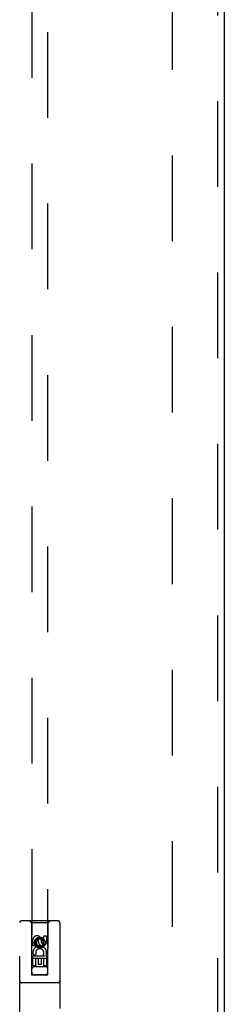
# Model space of a CAD drawing. Header units: inches. Extents: x 0 to 243, y 0 to 157.
# Tile 21 of 37: x 78.39 to 81.58, y 87.37 to 102.72. Entities that reach past the tile are written whole.
import ezdxf

# ---------------------------------------------------------------- set-up
doc = ezdxf.new("R2010")
doc.units = ezdxf.units.IN
doc.header["$LTSCALE"] = 13.357143
doc.header["$MEASUREMENT"] = 0
doc.linetypes.add('HIDDEN', pattern=[0.2, 0.1, -0.1])
doc.layers.add('DEFAULT_2', color=8, linetype='HIDDEN')
doc.layers.add('LEFTHAND_DOOR_ASSEMBLY', color=7, linetype='CONTINUOUS')

msp = doc.modelspace()

# ---------------------------------------------------------------- linework, layer by layer
at = {"layer": 'DEFAULT_2', "color": 8, "linetype": 'HIDDEN'}
msp.add_line((80.768, 113.96), (80.768, 57.363), dxfattribs=at)
at = {"layer": 'LEFTHAND_DOOR_ASSEMBLY', "color": 8, "linetype": 'HIDDEN'}
for p, q in [((81.477, 114.807), (81.477, 56.515)), ((78.581, 113.834), (78.581, 87.832)), ((78.831, 87.832), (78.831, 113.834)), ((78.393, 86.786), (78.393, 88.644)), ((78.988, 88.674), (78.423, 88.674)), ((78.576, 88.644), (78.546, 88.674)), ((78.576, 88.644), (78.579, 87.834)), ((78.836, 88.644), (78.576, 88.644)), ((78.832, 87.834), (78.836, 88.644)), ((78.836, 88.644), (78.866, 88.674)), ((79.018, 88.644), (79.018, 86.786)), ((78.77, 88.348), (78.77, 88.44)), ((78.77, 88.44), (78.812, 88.44)), ((78.812, 88.44), (78.812, 88.348)), ((78.599, 88.284), (78.599, 88.376)), ((78.641, 88.284), (78.599, 88.284)), ((78.641, 88.376), (78.641, 88.284)), ((78.706, 88.406), (78.643, 88.369)), ((78.643, 88.369), (78.643, 88.297)), ((78.643, 88.369), (78.653, 88.364)), ((78.643, 88.297), (78.653, 88.303)), ((78.643, 88.297), (78.706, 88.261)), ((78.706, 88.394), (78.653, 88.364)), ((78.653, 88.364), (78.653, 88.303)), ((78.653, 88.303), (78.706, 88.273)), ((78.685, 88.348), (78.685, 88.376)), ((78.706, 88.406), (78.706, 88.394)), ((78.768, 88.369), (78.706, 88.406)), ((78.758, 88.364), (78.706, 88.394)), ((78.706, 88.273), (78.758, 88.303)), ((78.706, 88.261), (78.768, 88.297)), ((78.706, 88.261), (78.706, 88.273)), ((78.726, 88.39), (78.726, 88.344)), ((78.768, 88.369), (78.758, 88.364)), ((78.758, 88.303), (78.758, 88.364)), ((78.768, 88.297), (78.758, 88.303)), ((78.768, 88.297), (78.768, 88.369)), ((78.599, 87.972), (78.599, 88.128)), ((78.599, 88.128), (78.777, 88.128)), ((78.647, 88.152), (78.608, 88.135)), ((78.777, 88.128), (78.758, 88.141)), ((78.802, 88.131), (78.8, 88.128)), ((78.8, 88.128), (78.812, 88.128)), ((78.812, 88.128), (78.812, 87.972)), ((78.833, 88.084), (78.578, 88.084)), ((78.641, 87.972), (78.599, 87.972)), ((78.791, 87.959), (78.621, 87.959)), ((78.641, 88.085), (78.641, 87.972)), ((78.684, 88.085), (78.641, 88.085)), ((78.684, 87.993), (78.684, 88.085)), ((78.726, 87.993), (78.684, 87.993)), ((78.726, 88.085), (78.726, 87.993)), ((78.77, 88.085), (78.726, 88.085)), ((78.77, 87.972), (78.77, 88.085)), ((78.812, 87.972), (78.77, 87.972)), ((78.579, 87.834), (78.832, 87.834)), ((78.581, 87.835), (78.831, 87.835)), ((78.581, 87.832), (78.831, 87.832)), ((78.988, 87.709), (78.423, 87.709))]:
    msp.add_line(p, q, dxfattribs=at)
at = {"layer": 'LEFTHAND_DOOR_ASSEMBLY', "color": 3, "linetype": 'Continuous'}
msp.add_line((81.581, 114.807), (81.581, 56.515), dxfattribs=at)
at = {"layer": 'LEFTHAND_DOOR_ASSEMBLY', "color": 8, "linetype": 'HIDDEN'}
for radius in [0.085, 0.0845]:
    msp.add_circle((78.706, 88.334), radius, dxfattribs=at)
for centre, radius, start, end in [((78.423, 88.644), 0.03, 90, 180), ((78.988, 88.644), 0.03, 0, 90), ((78.663, 88.376), 0.0644, 12.2995, 180.0775), ((78.706, 88.177), 0.107, 334.2636, 203.4027), ((78.663, 88.376), 0.0219, 359.9011, 180), ((78.749, 88.348), 0.0635, 180, 360), ((78.748, 88.348), 0.0219, 190.307, 360), ((78.706, 88.177), 0.0639, 324.8895, 203.4026), ((78.621, 87.919), 0.04, 90, 180), ((78.791, 87.919), 0.04, 0, 90), ((78.621, 87.874), 0.04, 180, 270), ((78.791, 87.874), 0.04, 270, 360), ((78.423, 87.739), 0.03, 180, 270), ((78.988, 87.739), 0.03, 270, 360)]:
    msp.add_arc(centre, radius, start, end, dxfattribs=at)

doc.saveas('drawing.dxf')
